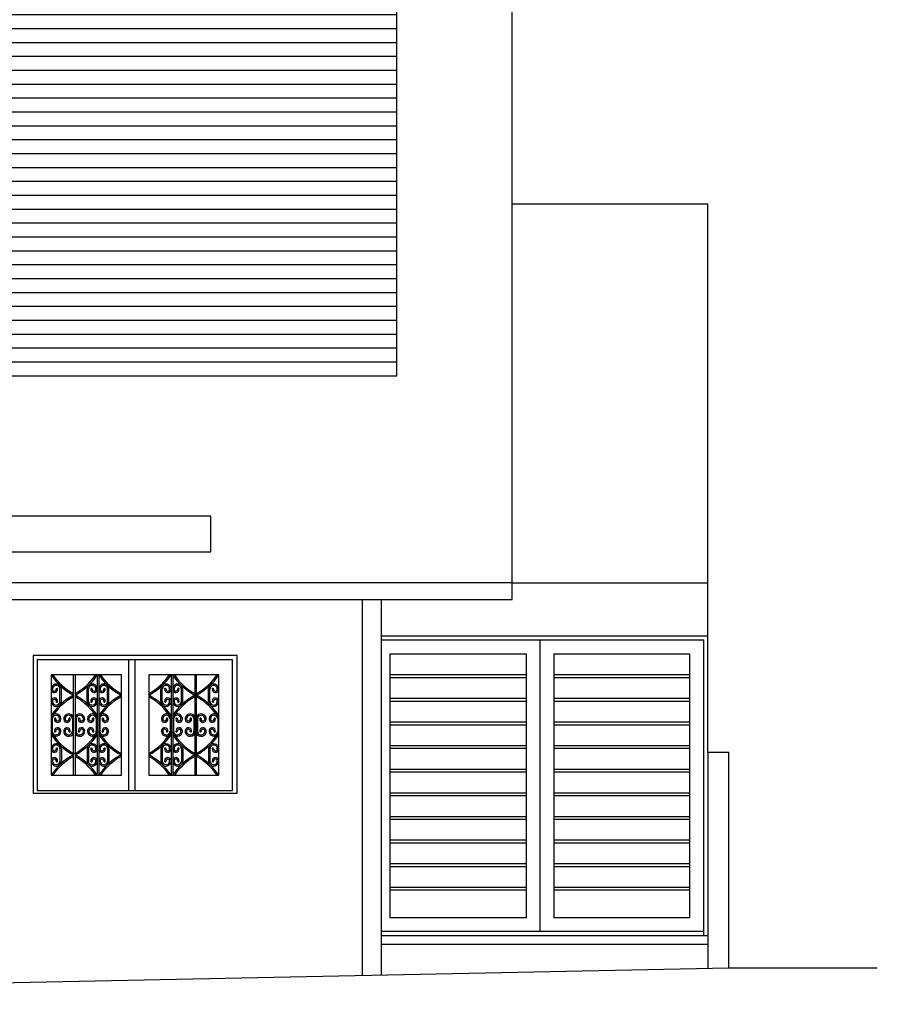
# Model space of a CAD drawing. Header units: inches. Extents: x 340 to 483, y 139 to 177.
# Tile 2 of 16: x 347.46 to 353.64, y 144.66 to 151.75. Entities that reach past the tile are written whole.
import ezdxf

# ---------------------------------------------------------------- set-up
doc = ezdxf.new("R2010")
doc.units = ezdxf.units.IN
doc.header["$LTSCALE"] = 0.1
doc.header["$MEASUREMENT"] = 0
for name, color, linetype in [('TJ-ESQUADRIA2', 2, 'Continuous'), ('TJ-FACHADA0', 8, 'Continuous'), ('TJ-FACHADA1', 1, 'Continuous'), ('TJ-FACHADA2', 2, 'Continuous'), ('TJ-FACHADA3', 3, 'Continuous'), ('TJ-FACHADA4', 4, 'Continuous'), ('TJ-FACHADA5', 5, 'Continuous')]:
    doc.layers.add(name, color=color, linetype=linetype)

# ---------------------------------------------------------------- blocks, each defined once
blk = doc.blocks.new('*U110')
at = {"layer": 'TJ-FACHADA0'}
blk.add_line((-1.4063, 0), (1.4063, 0), dxfattribs=at)
blk = doc.blocks.new('*U111')
at = {"color": 0, "linetype": 'ByBlock', "lineweight": -2}
for p in [(0, 5.1), (0, 5), (0, 4.9), (0, 4.8), (0, 4.7), (0, 4.6), (0, 4.5), (0, 4.4), (0, 4.3), (0, 4.2), (0, 4.1), (0, 4), (0, 3.9), (0, 3.8), (0, 3.7), (0, 3.6), (0, 3.5), (0, 3.4), (0, 3.3), (0, 3.2), (0, 3.1), (0, 3), (0, 2.9), (0, 2.8), (0, 2.7), (0, 2.6), (0, 2.5), (0, 2.4), (0, 2.3), (0, 2.2), (0, 2.1), (0, 2), (0, 1.9), (0, 1.8), (0, 1.7), (0, 1.6), (0, 1.5), (0, 1.4), (0, 1.3), (0, 1.2), (0, 1.1), (0, 1), (0, 0.9), (0, 0.8), (0, 0.7), (0, 0.6), (0, 0.5), (0, 0.4), (0, 0.3), (0, 0.2), (0, 0.1), (0, 0)]:
    blk.add_blockref('*U110', p, dxfattribs=at)

msp = doc.modelspace()

# ---------------------------------------------------------------- linework, layer by layer
at = {"layer": 'TJ-ESQUADRIA2', "color": 1}
for p, q in [((348.2439, 147.1408), (348.2439, 146.1997)), ((348.2901, 147.1408), (348.2901, 146.3097)), ((348.2901, 146.3097), (348.2901, 146.1997))]:
    msp.add_line(p, q, dxfattribs=at)
at = {"layer": 'TJ-ESQUADRIA2', "color": 252}
for p, q in [((347.8469, 146.3097), (347.8469, 147.0308)), ((347.8585, 147.0308), (347.8585, 146.3097)), ((348.0185, 147.0308), (348.0185, 146.3097)), ((348.0301, 147.0308), (348.0301, 146.3097)), ((348.5501, 147.0308), (348.5501, 146.3097)), ((348.5617, 147.0308), (348.5617, 146.3097)), ((348.7217, 147.0308), (348.7217, 146.3097)), ((348.7333, 146.3097), (348.7333, 147.0308)), ((347.7499, 146.8411), (347.7499, 146.9292)), ((347.7599, 146.8411), (347.7599, 146.9292)), ((347.9456, 146.8411), (347.9456, 146.9292)), ((347.9556, 146.8411), (347.9556, 146.9292)), ((348.093, 146.8411), (348.093, 146.9292)), ((348.103, 146.8411), (348.103, 146.9292)), ((348.4772, 146.8411), (348.4772, 146.9292)), ((348.4872, 146.8411), (348.4872, 146.9292)), ((348.6246, 146.8411), (348.6246, 146.9292)), ((348.6346, 146.8411), (348.6346, 146.9292)), ((348.8204, 146.8411), (348.8204, 146.9292)), ((348.8304, 146.8411), (348.8304, 146.9292)), ((347.6941, 146.7143), (347.6941, 146.6262)), ((347.8398, 146.7143), (347.8398, 146.6262)), ((347.8656, 146.7143), (347.8656, 146.6262)), ((348.0114, 146.7143), (348.0114, 146.6262)), ((348.0372, 146.7143), (348.0372, 146.6262)), ((348.543, 146.7143), (348.543, 146.6262)), ((348.5688, 146.7143), (348.5688, 146.6262)), ((348.7146, 146.7143), (348.7146, 146.6262)), ((348.7404, 146.7143), (348.7404, 146.6262)), ((348.8862, 146.7143), (348.8862, 146.6262)), ((348.0301, 146.6195), (348.0185, 146.6195)), ((348.5501, 146.6195), (348.5617, 146.6195)), ((347.7499, 146.4993), (347.7499, 146.4112)), ((347.7599, 146.4993), (347.7599, 146.4112)), ((347.8585, 146.4667), (347.8469, 146.4667)), ((347.9456, 146.4993), (347.9456, 146.4112)), ((347.9556, 146.4993), (347.9556, 146.4112)), ((348.093, 146.4993), (348.093, 146.4112)), ((348.103, 146.4993), (348.103, 146.4112)), ((348.4772, 146.4993), (348.4772, 146.4112)), ((348.4872, 146.4993), (348.4872, 146.4112)), ((348.6246, 146.4993), (348.6246, 146.4112)), ((348.6346, 146.4993), (348.6346, 146.4112)), ((348.7217, 146.4667), (348.7333, 146.4667)), ((348.8204, 146.4993), (348.8204, 146.4112)), ((348.8304, 146.4993), (348.8304, 146.4112))]:
    msp.add_line(p, q, dxfattribs=at)
at = {"layer": 'TJ-ESQUADRIA2'}
for points in [[(347.5569, 146.1797), (349.027, 146.1797), (349.027, 147.1708), (347.5569, 147.1708)], [(347.5869, 146.1997), (348.9933, 146.1997), (348.9933, 147.1408), (347.5869, 147.1408)]]:
    msp.add_lwpolyline(points, close=True, dxfattribs=at)
at = {"layer": 'TJ-ESQUADRIA2', "color": 1}
for points in [[(348.1939, 147.0308), (347.6869, 147.0308), (347.6869, 146.3097), (348.1939, 146.3097)], [(348.3901, 147.0308), (348.3901, 146.3097), (348.8933, 146.3097), (348.8933, 147.0308)]]:
    msp.add_lwpolyline(points, close=True, dxfattribs=at)
at = {"layer": 'TJ-ESQUADRIA2', "color": 252}
for centre, radius, start, end in [((348.0563, 147.2759), 0.4433, 213.57369, 241.82247), ((348.0563, 147.2759), 0.4333, 214.45601, 241.11165), ((347.6492, 147.2759), 0.4433, 298.17753, 326.42631), ((347.6492, 147.2759), 0.4333, 298.88835, 325.54399), ((348.3994, 147.2759), 0.4433, 213.57369, 241.82247), ((348.3994, 147.2759), 0.4333, 214.45601, 241.11165), ((348.1808, 147.2759), 0.4433, 298.17753, 326.42631), ((348.1808, 147.2759), 0.4333, 298.88835, 325.54399), ((348.931, 147.2759), 0.4433, 213.57369, 241.82247), ((348.931, 147.2759), 0.4333, 214.45601, 241.11165), ((348.524, 147.2759), 0.4433, 298.17753, 326.42631), ((348.524, 147.2759), 0.4333, 298.88835, 325.54399), ((347.7234, 146.9292), 0.0365, 0, 186.83296), ((347.7234, 146.9292), 0.0265, 0, 186.83296), ((347.9821, 146.9292), 0.0365, 353.16704, 180), ((347.9821, 146.9292), 0.0265, 353.16704, 180), ((348.0666, 146.9292), 0.0365, 0, 186.83296), ((348.0666, 146.9292), 0.0265, 0, 186.83296), ((348.5137, 146.9292), 0.0365, 353.16704, 180), ((348.5137, 146.9292), 0.0265, 353.16704, 180), ((348.5982, 146.9292), 0.0365, 0, 186.83296), ((348.5982, 146.9292), 0.0265, 0, 186.83296), ((348.8569, 146.9292), 0.0365, 353.16704, 180), ((348.8569, 146.9292), 0.0265, 353.16704, 180), ((348.0563, 146.4945), 0.4433, 118.17753, 146.42631), ((347.7103, 146.9277), 0.0232, 187.11851, 6.5474), ((347.7103, 146.9277), 0.0132, 187.11851, 6.5474), ((347.7283, 146.9301), 0.00501, 2.69298, 190.40182), ((347.6492, 146.4945), 0.4433, 33.57369, 61.82247), ((347.9952, 146.9277), 0.0232, 173.4526, 352.88149), ((347.9772, 146.9301), 0.00501, 349.59818, 177.30702), ((347.9952, 146.9277), 0.0132, 173.4526, 352.88149), ((348.3994, 146.4945), 0.4433, 118.17753, 146.42631), ((348.0534, 146.9277), 0.0232, 187.11851, 6.5474), ((348.0534, 146.9277), 0.0132, 187.11851, 6.5474), ((348.0715, 146.9301), 0.00501, 2.69298, 190.40182), ((348.1808, 146.4945), 0.4433, 33.57369, 61.82247), ((348.5268, 146.9277), 0.0232, 173.4526, 352.88149), ((348.5087, 146.9301), 0.00501, 349.59818, 177.30702), ((348.5268, 146.9277), 0.0132, 173.4526, 352.88149), ((348.931, 146.4945), 0.4433, 118.17753, 146.42631), ((348.585, 146.9277), 0.0232, 187.11851, 6.5474), ((348.585, 146.9277), 0.0132, 187.11851, 6.5474), ((348.6031, 146.9301), 0.00501, 2.69298, 190.40182), ((348.524, 146.4945), 0.4433, 33.57369, 61.82247), ((348.87, 146.9277), 0.0232, 173.4526, 352.88149), ((348.8519, 146.9301), 0.00501, 349.59818, 177.30702), ((348.87, 146.9277), 0.0132, 173.4526, 352.88149), ((348.0563, 146.4945), 0.4333, 118.88835, 148.47434), ((347.7234, 146.8411), 0.0365, 173.16704, 0), ((347.7103, 146.8426), 0.0232, 353.4526, 172.88149), ((347.7234, 146.8411), 0.0265, 173.16704, 0), ((347.7103, 146.8426), 0.0132, 353.4526, 172.88149), ((347.7283, 146.8402), 0.00501, 169.59818, 357.30702), ((347.6492, 146.4945), 0.4333, 31.52566, 61.11165), ((347.9821, 146.8411), 0.0365, 180, 6.83296), ((347.9821, 146.8411), 0.0265, 180, 6.83296), ((347.9952, 146.8426), 0.0232, 7.11851, 186.5474), ((347.9772, 146.8402), 0.00501, 182.69298, 10.40182), ((347.9952, 146.8426), 0.0132, 7.11851, 186.5474), ((348.3994, 146.4945), 0.4333, 118.88835, 148.47434), ((348.0666, 146.8411), 0.0365, 173.16704, 0), ((348.0534, 146.8426), 0.0232, 353.4526, 172.88149), ((348.0666, 146.8411), 0.0265, 173.16704, 0), ((348.0534, 146.8426), 0.0132, 353.4526, 172.88149), ((348.0715, 146.8402), 0.00501, 169.59818, 357.30702), ((348.1808, 146.4945), 0.4333, 31.52566, 61.11165), ((348.5137, 146.8411), 0.0365, 180, 6.83296), ((348.5137, 146.8411), 0.0265, 180, 6.83296), ((348.5268, 146.8426), 0.0232, 7.11851, 186.5474), ((348.5087, 146.8402), 0.00501, 182.69298, 10.40182), ((348.5268, 146.8426), 0.0132, 7.11851, 186.5474), ((348.931, 146.4945), 0.4333, 118.88835, 148.47434), ((348.5982, 146.8411), 0.0365, 173.16704, 0), ((348.585, 146.8426), 0.0232, 353.4526, 172.88149), ((348.5982, 146.8411), 0.0265, 173.16704, 0), ((348.585, 146.8426), 0.0132, 353.4526, 172.88149), ((348.6031, 146.8402), 0.00501, 169.59818, 357.30702), ((348.524, 146.4945), 0.4333, 31.52566, 61.11165), ((348.8569, 146.8411), 0.0365, 180, 6.83296), ((348.8569, 146.8411), 0.0265, 180, 6.83296), ((348.87, 146.8426), 0.0232, 7.11851, 186.5474), ((348.8519, 146.8402), 0.00501, 182.69298, 10.40182), ((348.87, 146.8426), 0.0132, 7.11851, 186.5474), ((347.7205, 146.7143), 0.0265, 353.16704, 180), ((347.7205, 146.7143), 0.0365, 353.16704, 116.74832), ((347.8134, 146.7143), 0.0365, 22.99548, 186.83296), ((347.8134, 146.7143), 0.0265, 0, 186.83296), ((347.8921, 146.7143), 0.0365, 353.16704, 157.00452), ((347.8921, 146.7143), 0.0265, 353.16704, 180), ((347.985, 146.7143), 0.0365, 63.25168, 186.83296), ((347.985, 146.7143), 0.0265, 0, 186.83296), ((348.0637, 146.7143), 0.0265, 353.16704, 180), ((348.0637, 146.7143), 0.0365, 353.16704, 116.74832), ((348.5166, 146.7143), 0.0365, 63.25168, 186.83296), ((348.5166, 146.7143), 0.0265, 0, 186.83296), ((348.5953, 146.7143), 0.0265, 353.16704, 180), ((348.5953, 146.7143), 0.0365, 353.16704, 116.74832), ((348.6882, 146.7143), 0.0365, 22.99548, 186.83296), ((348.6882, 146.7143), 0.0265, 0, 186.83296), ((348.7669, 146.7143), 0.0365, 353.16704, 157.00452), ((348.7669, 146.7143), 0.0265, 353.16704, 180), ((348.8598, 146.7143), 0.0365, 63.25168, 186.83296), ((348.8598, 146.7143), 0.0265, 0, 186.83296), ((347.7336, 146.7128), 0.0232, 173.4526, 352.88149), ((347.7156, 146.7152), 0.00501, 349.59818, 177.30702), ((347.7336, 146.7128), 0.0132, 173.4526, 352.88149), ((347.8002, 146.7128), 0.0232, 187.11851, 6.5474), ((347.8002, 146.7128), 0.0132, 187.11851, 6.5474), ((347.8183, 146.7152), 0.00501, 2.69298, 190.40182), ((347.9052, 146.7128), 0.0232, 173.4526, 352.88149), ((347.8872, 146.7152), 0.00501, 349.59818, 177.30702), ((347.9052, 146.7128), 0.0132, 173.4526, 352.88149), ((347.9718, 146.7128), 0.0232, 187.11851, 6.5474), ((347.9718, 146.7128), 0.0132, 187.11851, 6.5474), ((347.9899, 146.7152), 0.00501, 2.69298, 190.40182), ((348.0768, 146.7128), 0.0232, 173.4526, 352.88149), ((348.0588, 146.7152), 0.00501, 349.59818, 177.30702), ((348.0768, 146.7128), 0.0132, 173.4526, 352.88149), ((348.5034, 146.7128), 0.0232, 187.11851, 6.5474), ((348.5034, 146.7128), 0.0132, 187.11851, 6.5474), ((348.5215, 146.7152), 0.00501, 2.69298, 190.40182), ((348.6084, 146.7128), 0.0232, 173.4526, 352.88149), ((348.5904, 146.7152), 0.00501, 349.59818, 177.30702), ((348.6084, 146.7128), 0.0132, 173.4526, 352.88149), ((348.675, 146.7128), 0.0232, 187.11851, 6.5474), ((348.675, 146.7128), 0.0132, 187.11851, 6.5474), ((348.6931, 146.7152), 0.00501, 2.69298, 190.40182), ((348.78, 146.7128), 0.0232, 173.4526, 352.88149), ((348.7619, 146.7152), 0.00501, 349.59818, 177.30702), ((348.78, 146.7128), 0.0132, 173.4526, 352.88149), ((348.8466, 146.7128), 0.0232, 187.11851, 6.5474), ((348.8466, 146.7128), 0.0132, 187.11851, 6.5474), ((348.8647, 146.7152), 0.00501, 2.69298, 190.40182), ((348.0563, 146.846), 0.4333, 211.52566, 241.11165), ((348.0563, 146.846), 0.4433, 213.57369, 241.82247), ((347.7205, 146.6262), 0.0265, 180, 6.83296), ((347.7205, 146.6262), 0.0365, 243.25168, 6.83296), ((347.7336, 146.6277), 0.0232, 7.11851, 186.5474), ((347.7156, 146.6253), 0.00501, 182.69298, 10.40182), ((347.7336, 146.6277), 0.0132, 7.11851, 186.5474), ((347.8134, 146.6262), 0.0365, 173.16704, 337.00452), ((347.8002, 146.6277), 0.0232, 353.4526, 172.88149), ((347.8134, 146.6262), 0.0265, 173.16704, 0), ((347.8002, 146.6277), 0.0132, 353.4526, 172.88149), ((347.8183, 146.6253), 0.00501, 169.59818, 357.30702), ((347.8921, 146.6262), 0.0365, 202.99548, 6.83296), ((347.6492, 146.846), 0.4333, 298.88835, 328.47434), ((347.6492, 146.846), 0.4433, 298.17753, 326.42631), ((347.8921, 146.6262), 0.0265, 180, 6.83296), ((347.9052, 146.6277), 0.0232, 7.11851, 186.5474), ((347.8872, 146.6253), 0.00501, 182.69298, 10.40182), ((347.9052, 146.6277), 0.0132, 7.11851, 186.5474), ((347.985, 146.6262), 0.0365, 173.16704, 296.74832), ((347.9718, 146.6277), 0.0232, 353.4526, 172.88149), ((347.985, 146.6262), 0.0265, 173.16704, 0), ((347.9718, 146.6277), 0.0132, 353.4526, 172.88149), ((347.9899, 146.6253), 0.00501, 169.59818, 357.30702), ((348.3994, 146.846), 0.4333, 211.52566, 241.11165), ((348.3994, 146.846), 0.4433, 213.57369, 241.82247), ((348.0637, 146.6262), 0.0265, 180, 6.83296), ((348.0637, 146.6262), 0.0365, 243.25168, 6.83296), ((348.0768, 146.6277), 0.0232, 7.11851, 186.5474), ((348.0588, 146.6253), 0.00501, 182.69298, 10.40182), ((348.0768, 146.6277), 0.0132, 7.11851, 186.5474), ((348.1808, 146.846), 0.4333, 298.88835, 328.47434), ((348.1808, 146.846), 0.4433, 298.17753, 326.42631), ((348.5166, 146.6262), 0.0365, 173.16704, 296.74832), ((348.5034, 146.6277), 0.0232, 353.4526, 172.88149), ((348.5166, 146.6262), 0.0265, 173.16704, 0), ((348.5034, 146.6277), 0.0132, 353.4526, 172.88149), ((348.5215, 146.6253), 0.00501, 169.59818, 357.30702), ((348.931, 146.846), 0.4333, 211.52566, 241.11165), ((348.931, 146.846), 0.4433, 213.57369, 241.82247), ((348.5953, 146.6262), 0.0265, 180, 6.83296), ((348.5953, 146.6262), 0.0365, 243.25168, 6.83296), ((348.6084, 146.6277), 0.0232, 7.11851, 186.5474), ((348.5904, 146.6253), 0.00501, 182.69298, 10.40182), ((348.6084, 146.6277), 0.0132, 7.11851, 186.5474), ((348.6882, 146.6262), 0.0365, 173.16704, 337.00452), ((348.675, 146.6277), 0.0232, 353.4526, 172.88149), ((348.6882, 146.6262), 0.0265, 173.16704, 0), ((348.675, 146.6277), 0.0132, 353.4526, 172.88149), ((348.6931, 146.6253), 0.00501, 169.59818, 357.30702), ((348.7669, 146.6262), 0.0365, 202.99548, 6.83296), ((348.524, 146.846), 0.4333, 298.88835, 328.47434), ((348.524, 146.846), 0.4433, 298.17753, 326.42631), ((348.7669, 146.6262), 0.0265, 180, 6.83296), ((348.78, 146.6277), 0.0232, 7.11851, 186.5474), ((348.7619, 146.6253), 0.00501, 182.69298, 10.40182), ((348.78, 146.6277), 0.0132, 7.11851, 186.5474), ((348.8598, 146.6262), 0.0365, 173.16704, 296.74832), ((348.8466, 146.6277), 0.0232, 353.4526, 172.88149), ((348.8598, 146.6262), 0.0265, 173.16704, 0), ((348.8466, 146.6277), 0.0132, 353.4526, 172.88149), ((348.8647, 146.6253), 0.00501, 169.59818, 357.30702), ((347.7234, 146.4993), 0.0365, 0, 186.83296), ((347.7234, 146.4993), 0.0265, 0, 186.83296), ((347.9821, 146.4993), 0.0365, 353.16704, 180), ((347.9821, 146.4993), 0.0265, 353.16704, 180), ((348.0666, 146.4993), 0.0365, 0, 186.83296), ((348.0666, 146.4993), 0.0265, 0, 186.83296), ((348.5137, 146.4993), 0.0365, 353.16704, 180), ((348.5137, 146.4993), 0.0265, 353.16704, 180), ((348.5982, 146.4993), 0.0365, 0, 186.83296), ((348.5982, 146.4993), 0.0265, 0, 186.83296), ((348.8569, 146.4993), 0.0365, 353.16704, 180), ((348.8569, 146.4993), 0.0265, 353.16704, 180), ((348.0563, 146.0646), 0.4433, 118.17753, 146.42631), ((347.7103, 146.4978), 0.0232, 187.11851, 6.5474), ((347.7103, 146.4978), 0.0132, 187.11851, 6.5474), ((347.7283, 146.5002), 0.00501, 2.69298, 190.40182), ((347.6492, 146.0646), 0.4433, 33.57369, 61.82247), ((347.9952, 146.4978), 0.0232, 173.4526, 352.88149), ((347.9772, 146.5002), 0.00501, 349.59818, 177.30702), ((347.9952, 146.4978), 0.0132, 173.4526, 352.88149), ((348.3994, 146.0646), 0.4433, 118.17753, 146.42631), ((348.0534, 146.4978), 0.0232, 187.11851, 6.5474), ((348.0534, 146.4978), 0.0132, 187.11851, 6.5474), ((348.0715, 146.5002), 0.00501, 2.69298, 190.40182), ((348.1808, 146.0646), 0.4433, 33.57369, 61.82247), ((348.5268, 146.4978), 0.0232, 173.4526, 352.88149), ((348.5087, 146.5002), 0.00501, 349.59818, 177.30702), ((348.5268, 146.4978), 0.0132, 173.4526, 352.88149), ((348.931, 146.0646), 0.4433, 118.17753, 146.42631), ((348.585, 146.4978), 0.0232, 187.11851, 6.5474), ((348.585, 146.4978), 0.0132, 187.11851, 6.5474), ((348.6031, 146.5002), 0.00501, 2.69298, 190.40182), ((348.524, 146.0646), 0.4433, 33.57369, 61.82247), ((348.87, 146.4978), 0.0232, 173.4526, 352.88149), ((348.8519, 146.5002), 0.00501, 349.59818, 177.30702), ((348.87, 146.4978), 0.0132, 173.4526, 352.88149), ((347.7234, 146.4112), 0.0365, 173.16704, 0), ((347.7103, 146.4127), 0.0232, 353.4526, 172.88149), ((347.7234, 146.4112), 0.0265, 173.16704, 0), ((347.7103, 146.4127), 0.0132, 353.4526, 172.88149), ((348.0563, 146.0646), 0.4333, 118.88835, 145.54399), ((347.7283, 146.4103), 0.00501, 169.59818, 357.30702), ((347.6492, 146.0646), 0.4333, 34.45601, 61.11165), ((347.9821, 146.4112), 0.0365, 180, 6.83296), ((347.9821, 146.4112), 0.0265, 180, 6.83296), ((347.9952, 146.4127), 0.0232, 7.11851, 186.5474), ((347.9772, 146.4103), 0.00501, 182.69298, 10.40182), ((347.9952, 146.4127), 0.0132, 7.11851, 186.5474), ((348.0666, 146.4112), 0.0365, 173.16704, 0), ((348.0534, 146.4127), 0.0232, 353.4526, 172.88149), ((348.0666, 146.4112), 0.0265, 173.16704, 0), ((348.0534, 146.4127), 0.0132, 353.4526, 172.88149), ((348.3994, 146.0646), 0.4333, 118.88835, 145.54399), ((348.0715, 146.4103), 0.00501, 169.59818, 357.30702), ((348.1808, 146.0646), 0.4333, 34.45601, 61.11165), ((348.5137, 146.4112), 0.0365, 180, 6.83296), ((348.5137, 146.4112), 0.0265, 180, 6.83296), ((348.5268, 146.4127), 0.0232, 7.11851, 186.5474), ((348.5087, 146.4103), 0.00501, 182.69298, 10.40182), ((348.5268, 146.4127), 0.0132, 7.11851, 186.5474), ((348.5982, 146.4112), 0.0365, 173.16704, 0), ((348.585, 146.4127), 0.0232, 353.4526, 172.88149), ((348.5982, 146.4112), 0.0265, 173.16704, 0), ((348.585, 146.4127), 0.0132, 353.4526, 172.88149), ((348.931, 146.0646), 0.4333, 118.88835, 145.54399), ((348.6031, 146.4103), 0.00501, 169.59818, 357.30702), ((348.524, 146.0646), 0.4333, 34.45601, 61.11165), ((348.8569, 146.4112), 0.0365, 180, 6.83296), ((348.8569, 146.4112), 0.0265, 180, 6.83296), ((348.87, 146.4127), 0.0232, 7.11851, 186.5474), ((348.8519, 146.4103), 0.00501, 182.69298, 10.40182), ((348.87, 146.4127), 0.0132, 7.11851, 186.5474)]:
    msp.add_arc(centre, radius, start, end, dxfattribs=at)
at = {"layer": 'TJ-FACHADA0'}
for p, q in [((350.1754, 149.1854), (350.1754, 154.3777)), ((351.0076, 147.6931), (352.4169, 147.6931)), ((350.1269, 147.1831), (351.1069, 147.1831)), ((350.1269, 147.1831), (350.1269, 145.2831)), ((351.1069, 147.1831), (351.1069, 145.2831)), ((351.3069, 147.1831), (351.3069, 145.2831)), ((351.3069, 147.1831), (352.2869, 147.1831)), ((352.2869, 145.2831), (352.2869, 147.1831)), ((350.1269, 147.0331), (351.1069, 147.0331)), ((351.3069, 147.0331), (352.2869, 147.0331)), ((350.1269, 147.0131), (351.1069, 147.0131)), ((351.3069, 147.0131), (352.2869, 147.0131)), ((350.1269, 146.8631), (351.1069, 146.8631)), ((350.1269, 146.8431), (351.1069, 146.8431)), ((351.3069, 146.8631), (352.2869, 146.8631)), ((351.3069, 146.8431), (352.2869, 146.8431)), ((350.1269, 146.6931), (351.1069, 146.6931)), ((350.1269, 146.6731), (351.1069, 146.6731)), ((351.3069, 146.6931), (352.2869, 146.6931)), ((351.3069, 146.6731), (352.2869, 146.6731)), ((350.1269, 146.5231), (351.1069, 146.5231)), ((351.3069, 146.5231), (352.2869, 146.5231)), ((350.1269, 146.5031), (351.1069, 146.5031)), ((351.3069, 146.5031), (352.2869, 146.5031)), ((350.1269, 146.3531), (351.1069, 146.3531)), ((350.1269, 146.3331), (351.1069, 146.3331)), ((351.3069, 146.3531), (352.2869, 146.3531)), ((351.3069, 146.3331), (352.2869, 146.3331)), ((350.1269, 146.1831), (351.1069, 146.1831)), ((351.3069, 146.1831), (352.2869, 146.1831)), ((350.1269, 146.1631), (351.1069, 146.1631)), ((351.3069, 146.1631), (352.2869, 146.1631)), ((350.1269, 146.0131), (351.1069, 146.0131)), ((350.1269, 145.9931), (351.1069, 145.9931)), ((351.3069, 146.0131), (352.2869, 146.0131)), ((351.3069, 145.9931), (352.2869, 145.9931)), ((350.1269, 145.8431), (351.1069, 145.8431)), ((350.1269, 145.8231), (351.1069, 145.8231)), ((351.3069, 145.8431), (352.2869, 145.8431)), ((351.3069, 145.8231), (352.2869, 145.8231)), ((350.1269, 145.6731), (351.1069, 145.6731)), ((351.3069, 145.6731), (352.2869, 145.6731)), ((350.1269, 145.6531), (351.1069, 145.6531)), ((351.3069, 145.6531), (352.2869, 145.6531)), ((350.1269, 145.5031), (351.1069, 145.5031)), ((350.1269, 145.4831), (351.1069, 145.4831)), ((351.3069, 145.5031), (352.2869, 145.5031)), ((351.3069, 145.4831), (352.2869, 145.4831)), ((351.1069, 145.2831), (350.1269, 145.2831)), ((352.2869, 145.2831), (351.3069, 145.2831))]:
    msp.add_line(p, q, dxfattribs=at)
msp.add_lwpolyline([(342.9497, 147.9181), (348.8371, 147.9181), (348.8371, 148.1736), (342.9497, 148.1736)], close=True, dxfattribs=at)
at = {"layer": 'TJ-FACHADA1'}
for p, q in [((351.0076, 147.6931), (340.7285, 147.6931)), ((350.0669, 147.3131), (352.4169, 147.3131)), ((350.0669, 147.2831), (352.3869, 147.2831)), ((351.2069, 147.2831), (351.2069, 145.1831)), ((352.3869, 145.1531), (352.3869, 147.2831)), ((352.3869, 145.1831), (350.0669, 145.1831)), ((352.4169, 145.1531), (350.0669, 145.1531))]:
    msp.add_line(p, q, dxfattribs=at)
at = {"layer": 'TJ-FACHADA2'}
for p, q in [((351.0076, 150.4234), (352.4169, 150.4234)), ((352.4169, 146.4731), (352.4169, 150.4234)), ((350.0669, 145.0931), (352.4169, 145.0931))]:
    msp.add_line(p, q, dxfattribs=at)
at = {"layer": 'TJ-FACHADA3'}
msp.add_line((350.0669, 144.8747), (350.0669, 147.5731), dxfattribs=at)
at = {"layer": 'TJ-FACHADA4'}
for p, q in [((349.9269, 147.5731), (349.9269, 144.8718)), ((352.5669, 146.4731), (352.4169, 146.4731)), ((352.4169, 146.4731), (352.4169, 144.9234)), ((352.5669, 144.9231), (352.5669, 146.4731))]:
    msp.add_line(p, q, dxfattribs=at)
at = {"layer": 'TJ-FACHADA5'}
for p, q in [((351.0076, 147.5731), (351.0076, 156.4055)), ((340.7285, 147.5731), (351.0076, 147.5731)), ((339.7035, 144.6598), (352.5669, 144.9231)), ((352.5669, 144.9231), (353.6366, 144.9231))]:
    msp.add_line(p, q, dxfattribs=at)

# ---------------------------------------------------------------- block references
msp.add_blockref('*U111', (348.7691, 149.1854))

doc.saveas('drawing.dxf')
